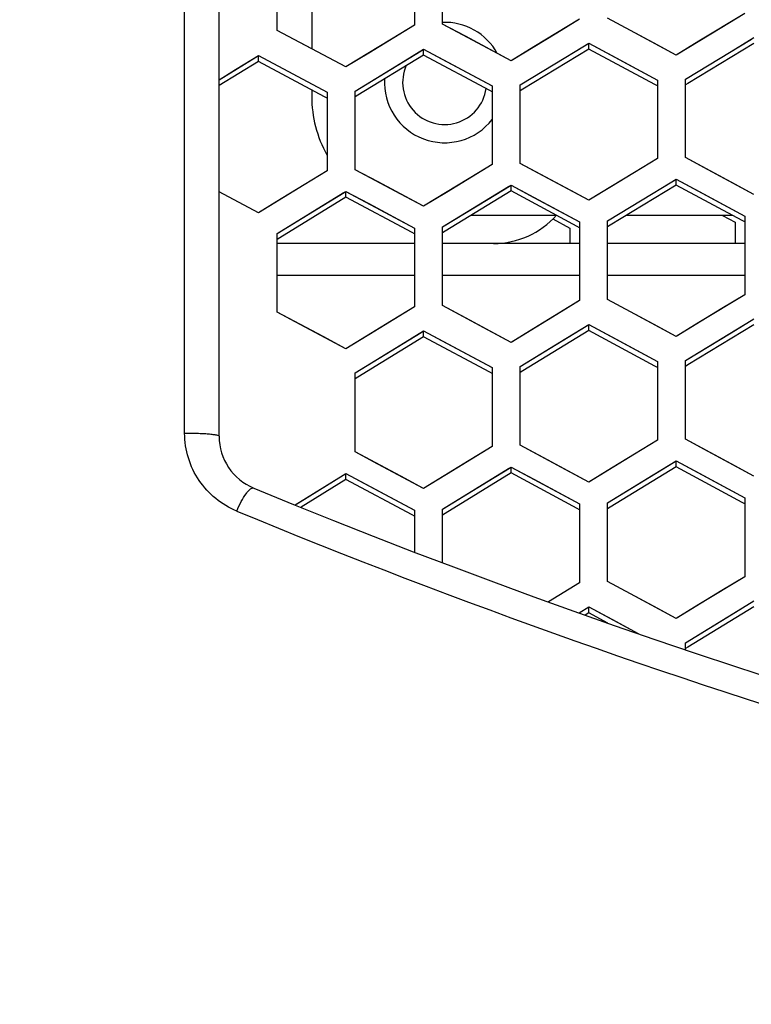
# Model space of a CAD drawing. Header units: millimetres. Extents: x 0 to 420, y 0 to 297.
# Tile 15 of 139: x 99.5 to 104.73, y 94.52 to 101.55. Entities that reach past the tile are written whole.
import ezdxf

# ---------------------------------------------------------------- set-up
doc = ezdxf.new("R2010")
doc.units = ezdxf.units.MM
doc.header["$LTSCALE"] = 23.1
doc.linetypes.add('DASHED', pattern=[0.2, 0.1, -0.1])
doc.layers.get('0').update_dxf_attribs({"linetype": 'CONTINUOUS'})
doc.layers.add('DIM_PILOTEES', color=7, linetype='CONTINUOUS')
doc.layers.add('LAY0001', color=7, linetype='CONTINUOUS')
doc.styles.get("Standard").update_dxf_attribs({"font": 'txt', "width": 0.7})
doc.dimstyles.new('DIMSTYLE_3', dxfattribs={"dimtxt": 2.5, "dimasz": 3.5, "dimexe": 2, "dimexo": 0, "dimtad": 1, "dimdec": 0, "dimlfac": 5, "dimdsep": 46, "dimtxsty": 'Standard', "dimblk": '_FILLED', "dimblk1": '_FILLED', "dimblk2": '_FILLED', "dimcen": 0.09, "dimazin": 2, "dimtp": 0.8, "dimtm": 0.8, "dimtfac": 1, "dimtdec": 0, "dimtofl": 0, "dimtmove": 0, "dimatfit": 3, "dimldrblk": '_FILLED', "dimfxl": 0, "dimtolj": 1, "dimarcsym": 0})
doc.dimstyles.new('DIMSTYLE_7', dxfattribs={"dimtxt": 2.5, "dimasz": 3.5, "dimexe": 2, "dimexo": 0, "dimtad": 1, "dimdsep": 46, "dimtxsty": 'Standard', "dimblk": '_FILLED', "dimblk1": '_FILLED', "dimblk2": '_FILLED', "dimcen": 0.09, "dimazin": 2, "dimtp": 0.3, "dimtm": 0.3, "dimtfac": 1, "dimtmove": 0, "dimatfit": 2, "dimldrblk": '_FILLED', "dimfxl": 0, "dimtolj": 1, "dimarcsym": 0})

# ---------------------------------------------------------------- blocks, each defined once
blk = doc.blocks.new('_FILLED')
at = {"color": 0, "linetype": 'ByBlock'}
blk.add_solid([(0, 0), (-1, 0.1429), (-1, -0.1429)], dxfattribs=at)
blk = doc.blocks.new('*D5')
at = {"layer": 'DIM_PILOTEES', "color": 2, "linetype": 'Continuous'}
for p, q in [((108.7931, 122.8839), (47.2095, 122.8839)), ((49.2095, 122.8839), (49.2095, 76.047)), ((49.2095, 29.2102), (49.2095, 76.047)), ((101.3572, 29.2102), (47.2095, 29.2102))]:
    blk.add_line(p, q, dxfattribs=at)
at = {"layer": 'DIM_PILOTEES', "color": 2, "linetype": 'Continuous', "xscale": 3.5, "yscale": 3.5, "zscale": 3.5}
for p, rotation in [((49.2095, 122.8839), 90.00000000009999), ((49.2095, 29.2102), 270.0000000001)]:
    blk.add_blockref('_FILLED', p, dxfattribs=dict(at, rotation=rotation))
at = {"layer": 'DIM_PILOTEES', "color": 2, "linetype": 'Continuous', "insert": (46.0845, 76.047), "char_height": 2.5, "width": 8.839286, "attachment_point": 2, "rotation": 90, "line_spacing_factor": 0.9}
blk.add_mtext('{\\ftxt;\\W0.0001;\\H0.0001;\\~}{\\ftxt;\\W2.3571428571;\\H2.5; }{\\ftxt;\\W0.0001;\\H0.0001;\\~}', dxfattribs=at)
blk = doc.blocks.new('*D14')
at = {"layer": 'DIM_PILOTEES', "color": 2, "linetype": 'Continuous'}
for p, q in [((120.1827, 77.6871), (177.0028, 120.8628)), ((161.5321, 109.1071), (120.1827, 77.6871)), ((78.8334, 46.267), (120.1827, 77.6871))]:
    blk.add_line(p, q, dxfattribs=at)
at = {"layer": 'DIM_PILOTEES', "color": 2, "linetype": 'Continuous', "xscale": 3.5, "yscale": 3.5, "zscale": 3.5}
for p, rotation in [((161.5321, 109.1071), 37.2300217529), ((78.8334, 46.267), 217.2300217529)]:
    blk.add_blockref('_FILLED', p, dxfattribs=dict(at, rotation=rotation))
at = {"layer": 'DIM_PILOTEES', "color": 2, "linetype": 'Continuous', "insert": (166.7709, 117.0127), "char_height": 2.5, "width": 15.714286, "attachment_point": 1, "rotation": 37.23002, "line_spacing_factor": 0.9}
blk.add_mtext('{\\ftxt;\\W0.0001;\\H0.0001;\\~}{\\ftxt;\\W0.7857142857;\\H2.5; }{\\ftxt;\\W0.0001;\\H0.0001;\\~}{\\ftxt;\\W0.0001;\\H0.0001;\\~}{\\ftxt;\\W1.3333333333;\\H2.5; }{\\ftxt;\\W0.0001;\\H0.0001;\\~}{\\ftxt;\\W0.0001;\\H0.0001;\\~}{\\ftxt;\\W2.0714285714;\\H2.5; }{\\ftxt;\\W0.0001;\\H0.0001;\\~}', dxfattribs=at)

msp = doc.modelspace()

# ---------------------------------------------------------------- linework, layer by layer
at = {"color": 7, "linetype": 'Continuous'}
for p, q in [((100.9225, 98.5772), (100.9225, 113.3226)), ((100.6758, 98.5989), (100.6662, 113.0641)), ((101.5837, 102.1465), (101.5837, 101.346)), ((102.318, 102.0756), (102.318, 101.5149)), ((102.518, 101.5224), (102.518, 102.083)), ((101.338, 101.4771), (101.338, 102.0382)), ((104.678, 101.5972), (104.351, 101.3996)), ((102.318, 101.5149), (101.991, 101.3153)), ((102.8451, 101.3472), (102.518, 101.5224)), ((103.498, 101.5576), (103.171, 101.359)), ((104.0251, 101.3887), (103.698, 101.5646)), ((101.828, 101.2157), (101.338, 101.4771)), ((103.4, 101.2863), (103.5637, 101.3857)), ((103.5637, 101.3439), (103.5637, 101.3857)), ((103.5637, 101.3857), (103.7275, 101.2977)), ((104.188, 101.3011), (104.0251, 101.3887)), ((104.351, 101.3996), (104.188, 101.3011)), ((104.7437, 101.3836), (104.2722, 101.0985)), ((104.58, 101.3264), (104.7437, 101.4253)), ((101.04, 101.1967), (101.2037, 101.2972)), ((101.185, 101.2857), (101.2037, 101.2972)), ((101.2037, 101.2551), (101.2037, 101.2972)), ((101.2037, 101.2972), (101.6937, 101.0359)), ((101.991, 101.3153), (101.828, 101.2157)), ((102.3837, 101.3011), (101.9124, 101.0131)), ((102.22, 101.2431), (102.3837, 101.343)), ((102.3837, 101.3011), (102.3837, 101.343)), ((102.3837, 101.343), (102.5475, 101.2554)), ((102.8563, 101.0481), (102.3837, 101.3011)), ((103.008, 101.2599), (102.8451, 101.3472)), ((103.171, 101.359), (103.008, 101.2599)), ((103.5637, 101.3439), (103.0923, 101.0574)), ((104.0363, 101.0899), (103.5637, 101.3439)), ((103.7275, 101.2977), (104.0537, 101.1223)), ((104.2537, 101.129), (104.58, 101.3264)), ((101.2037, 101.2551), (100.9225, 101.0825)), ((101.6763, 101.0032), (101.2037, 101.2551)), ((101.8937, 101.0437), (102.22, 101.2431)), ((102.5475, 101.2554), (102.8737, 101.0806)), ((103.0737, 101.0879), (103.4, 101.2863)), ((100.9225, 101.1246), (101.04, 101.1967)), ((102.8737, 101.0806), (102.8737, 100.5194)), ((103.0737, 100.5268), (103.0737, 101.0879)), ((104.0537, 101.0805), (104.0363, 101.0899)), ((104.0537, 101.0805), (104.0363, 101.0899)), ((104.0537, 101.1223), (104.0537, 100.5615)), ((104.2537, 100.5684), (104.2537, 101.129)), ((104.2722, 101.0985), (104.2537, 101.0873)), ((101.5837, 101.0526), (101.5837, 101.0044)), ((101.6937, 101.0359), (101.6937, 100.4741)), ((101.8937, 100.482), (101.8937, 101.0437)), ((101.9124, 101.0131), (101.8937, 101.0017)), ((102.8737, 101.0388), (102.8563, 101.0481)), ((102.8737, 101.0388), (102.8563, 101.0481)), ((103.0923, 101.0574), (103.0737, 101.0461)), ((101.6937, 100.9939), (101.6763, 101.0032)), ((101.6937, 100.9939), (101.6763, 101.0032)), ((102.8737, 100.5194), (102.5467, 100.3197)), ((103.4008, 100.3513), (103.0737, 100.5268)), ((104.0537, 100.5615), (103.7267, 100.3629)), ((104.5808, 100.3921), (104.2537, 100.5684)), ((101.6937, 100.4741), (101.3667, 100.2733)), ((102.2208, 100.3072), (101.8937, 100.482)), ((104.0243, 100.3147), (104.188, 100.414)), ((104.188, 100.3722), (104.188, 100.414)), ((104.188, 100.414), (104.3518, 100.3258)), ((104.7437, 100.3043), (104.5808, 100.3921)), ((101.2037, 100.1732), (100.9225, 100.3229)), ((101.6643, 100.2266), (101.828, 100.327)), ((101.828, 100.285), (101.828, 100.327)), ((101.828, 100.327), (101.9918, 100.2396)), ((102.3837, 100.2201), (102.2208, 100.3072)), ((102.5467, 100.3197), (102.3837, 100.2201)), ((103.008, 100.3302), (102.5367, 100.0423)), ((102.8443, 100.2722), (103.008, 100.3721)), ((102.9894, 100.3608), (103.008, 100.3721)), ((103.008, 100.3302), (103.008, 100.3721)), ((103.008, 100.3721), (103.1718, 100.2843)), ((103.4806, 100.0767), (103.008, 100.3302)), ((103.5637, 100.2638), (103.4008, 100.3513)), ((103.7267, 100.3629), (103.5637, 100.2638)), ((103.698, 100.1163), (104.0243, 100.3147)), ((104.188, 100.3722), (103.7166, 100.0858)), ((104.6606, 100.1177), (104.188, 100.3722)), ((104.3518, 100.3258), (104.678, 100.15)), ((101.3667, 100.2733), (101.2037, 100.1732)), ((101.828, 100.285), (101.3568, 99.9956)), ((102.3005, 100.0325), (101.828, 100.285)), ((101.9918, 100.2396), (102.318, 100.0652)), ((102.518, 100.0729), (102.8443, 100.2722)), ((103.1718, 100.2843), (103.498, 100.1092)), ((101.338, 100.0262), (101.6643, 100.2266)), ((103.3358, 100.1544), (102.7201, 100.1544)), ((103.3078, 100.1301), (103.4294, 100.0648)), ((103.3078, 100.1301), (103.4294, 100.0648)), ((103.498, 100.1092), (103.498, 99.5474)), ((103.698, 99.5546), (103.698, 100.1163)), ((104.5924, 100.1544), (103.8294, 100.1544)), ((104.5195, 100.1544), (104.6094, 100.106)), ((104.5195, 100.1544), (104.6094, 100.106)), ((104.6094, 100.106), (104.6094, 99.9544)), ((104.678, 100.1082), (104.6606, 100.1177)), ((104.678, 100.15), (104.678, 99.5887)), ((101.338, 99.4634), (101.338, 100.0262)), ((102.318, 100.0232), (102.3005, 100.0325)), ((102.318, 100.0232), (102.3005, 100.0325)), ((102.318, 100.0652), (102.318, 99.5029)), ((102.518, 99.5107), (102.518, 100.0729)), ((102.5367, 100.0423), (102.518, 100.0309)), ((102.5367, 100.0423), (102.518, 100.0309)), ((103.4294, 100.0648), (103.4294, 99.9544)), ((103.498, 100.0673), (103.4806, 100.0767)), ((103.498, 100.0673), (103.4806, 100.0767)), ((103.7166, 100.0858), (103.698, 100.0745)), ((101.3568, 99.9956), (101.338, 99.984)), ((101.3568, 99.9956), (101.338, 99.984)), ((102.318, 99.9544), (101.338, 99.9544)), ((103.498, 99.9544), (102.518, 99.9544)), ((104.678, 99.9544), (103.698, 99.9544)), ((100.6758, 98.5989), (100.6748, 99.8711)), ((102.318, 99.7265), (101.338, 99.7265)), ((103.498, 99.7265), (102.518, 99.7265)), ((104.678, 99.7265), (103.698, 99.7265)), ((103.498, 99.5474), (103.171, 99.3478)), ((104.0251, 99.3787), (103.698, 99.5546)), ((104.678, 99.5887), (104.351, 99.3901)), ((101.6651, 99.289), (101.338, 99.4634)), ((102.318, 99.5029), (101.991, 99.3022)), ((102.8451, 99.3355), (102.518, 99.5107)), ((104.58, 99.3169), (104.7437, 99.4163)), ((102.22, 99.2301), (102.3837, 99.3306)), ((102.365, 99.3191), (102.3837, 99.3306)), ((102.3837, 99.2885), (102.3837, 99.3306)), ((102.3837, 99.3306), (102.5475, 99.2429)), ((103.008, 99.2482), (102.8451, 99.3355)), ((103.171, 99.3478), (103.008, 99.2482)), ((103.5637, 99.3331), (103.0924, 99.0452)), ((103.4, 99.2752), (103.5637, 99.3751)), ((103.5451, 99.3637), (103.5637, 99.3751)), ((103.5637, 99.3331), (103.5637, 99.3751)), ((103.5637, 99.3751), (103.7275, 99.2871)), ((104.0362, 99.0791), (103.5637, 99.3331)), ((104.188, 99.291), (104.0251, 99.3787)), ((104.351, 99.3901), (104.188, 99.291)), ((104.7437, 99.3745), (104.2723, 99.088)), ((101.828, 99.202), (101.6651, 99.289)), ((101.991, 99.3022), (101.828, 99.202)), ((102.3837, 99.2885), (101.9125, 98.9991)), ((102.8562, 99.0355), (102.3837, 99.2885)), ((103.0737, 99.0758), (103.4, 99.2752)), ((103.7275, 99.2871), (104.0537, 99.1116)), ((104.2537, 99.1186), (104.58, 99.3169)), ((101.8937, 99.0296), (102.22, 99.2301)), ((102.5475, 99.2429), (102.8737, 99.0682)), ((104.0537, 99.1116), (104.0537, 98.5492)), ((104.2537, 98.5563), (104.2537, 99.1186)), ((102.8737, 99.0682), (102.8737, 98.5053)), ((103.0737, 98.513), (103.0737, 99.0758)), ((103.0924, 99.0452), (103.0737, 99.0337)), ((104.0537, 99.0696), (104.0362, 99.0791)), ((104.0537, 99.0696), (104.0362, 99.0791)), ((104.2723, 99.088), (104.2537, 99.0767)), ((104.2723, 99.088), (104.2537, 99.0767)), ((101.8937, 98.4663), (101.8937, 99.0296)), ((101.9125, 98.9991), (101.8937, 98.9875)), ((102.8737, 99.0261), (102.8562, 99.0355)), ((102.8737, 99.0261), (102.8562, 99.0355)), ((104.0537, 98.5492), (103.7267, 98.3495)), ((104.5808, 98.38), (104.2537, 98.5563)), ((102.8737, 98.5053), (102.5467, 98.3046)), ((103.4008, 98.3374), (103.0737, 98.513)), ((102.2208, 98.2916), (101.8937, 98.4663)), ((102.8443, 98.2574), (103.008, 98.3578)), ((102.9893, 98.3463), (103.008, 98.3578)), ((103.008, 98.3157), (103.008, 98.3578)), ((103.008, 98.3578), (103.1717, 98.27)), ((103.5637, 98.2499), (103.4008, 98.3374)), ((103.7267, 98.3495), (103.5637, 98.2499)), ((104.188, 98.3595), (103.7167, 98.0716)), ((104.0243, 98.3016), (104.188, 98.4014)), ((104.188, 98.3595), (104.188, 98.4014)), ((104.188, 98.4014), (104.3517, 98.3132)), ((104.6605, 98.1048), (104.188, 98.3595)), ((104.7437, 98.2921), (104.5808, 98.38)), ((101.501, 98.109), (101.8091, 98.2992)), ((101.828, 98.2686), (101.5081, 98.0711)), ((101.8091, 98.2992), (101.828, 98.3108)), ((101.8091, 98.2992), (101.828, 98.3108)), ((101.828, 98.2686), (101.828, 98.3108)), ((101.828, 98.3108), (101.9917, 98.2234)), ((102.3005, 98.0161), (101.828, 98.2686)), ((102.3837, 98.2044), (102.2208, 98.2916)), ((102.5467, 98.3046), (102.3837, 98.2044)), ((103.008, 98.3157), (102.5368, 98.0264)), ((103.4805, 98.0621), (103.008, 98.3157)), ((103.1717, 98.27), (103.498, 98.0948)), ((103.698, 98.1022), (104.0243, 98.3016)), ((104.3517, 98.3132), (104.678, 98.1373)), ((101.9917, 98.2234), (102.318, 98.0489)), ((102.518, 98.057), (102.8443, 98.2574)), ((104.678, 98.1373), (104.678, 97.5743)), ((101.4666, 98.0878), (101.501, 98.109)), ((102.518, 97.6751), (102.518, 98.057)), ((103.498, 98.0527), (103.4805, 98.0621)), ((103.498, 98.0948), (103.498, 97.5314)), ((103.698, 97.5389), (103.698, 98.1022)), ((103.7167, 98.0716), (103.698, 98.0602)), ((103.7167, 98.0716), (103.698, 98.0602)), ((104.678, 98.0954), (104.6605, 98.1048)), ((104.678, 98.0954), (104.6605, 98.1048)), ((102.318, 98.0068), (102.3005, 98.0161)), ((102.318, 98.0068), (102.3005, 98.0161)), ((102.318, 98.0489), (102.318, 97.7517)), ((102.5368, 98.0264), (102.518, 98.0148)), ((104.678, 97.5743), (104.351, 97.3748)), ((103.498, 97.5314), (103.2756, 97.395)), ((104.025, 97.3629), (103.698, 97.5389)), ((103.4938, 97.3158), (103.5637, 97.3586)), ((103.5449, 97.3471), (103.5637, 97.3586)), ((103.5637, 97.3165), (103.5637, 97.3586)), ((103.5637, 97.3586), (103.7274, 97.2706)), ((104.188, 97.2752), (104.025, 97.3629)), ((104.351, 97.3748), (104.188, 97.2752)), ((104.7437, 97.3596), (104.2724, 97.0717)), ((104.58, 97.3017), (104.7437, 97.4015)), ((103.5637, 97.3165), (103.537, 97.3001)), ((103.5637, 97.3165), (103.537, 97.3001)), ((103.7007, 97.2429), (103.5637, 97.3165)), ((103.7007, 97.2429), (103.5637, 97.3165)), ((104.2537, 97.1023), (104.58, 97.3017)), ((103.7274, 97.2706), (103.917, 97.1686)), ((104.2537, 97.053), (104.2537, 97.1023)), ((104.2724, 97.0717), (104.2537, 97.0603)), ((104.2724, 97.0717), (104.2537, 97.0603))]:
    msp.add_line(p, q, dxfattribs=at)
msp.add_lwpolyline([(100.6748, 99.8711), (100.669, 108.3925), (100.6683, 109.5794), (100.6676, 110.7547), (100.6669, 111.916), (100.6662, 113.0641)], dxfattribs=at)
at = {"color": 2, "linetype": 'DASHED'}
msp.add_circle((120.1827, 77.6871), 51.9325, dxfattribs=at)
at = {"color": 7, "linetype": 'Continuous'}
for centre, radius, start, end in [((102.5337, 101.1044), 0.43, 29.02443, 92.18145), ((102.5337, 101.1044), 0.3, 155.94678, 351.86844), ((102.5337, 101.1044), 0.43, 176.39382, 322.27472), ((102.4337, 101.0044), 0.85, 180, 209.30179), ((102.8837, 100.5544), 0.6, 270, 318.39779), ((101.3225, 98.5772), 0.4, 180, 247.55139), ((120.0837, 143.9859), 49.5319, 247.55139, 292.44861), ((120.109, 144.1387), 49.881, 247.53435, 253.47888)]:
    msp.add_arc(centre, radius, start, end, dxfattribs=at)
for points, knots in [([(100.6758, 98.5989), (100.7056, 98.5997), (100.7497, 98.5997), (100.8065, 98.5977), (100.8443, 98.5951), (100.8756, 98.5919), (100.9001, 98.5876), (100.9141, 98.5842), (100.9225, 98.5795), (100.9225, 98.5772)], [0, 0, 0, 0, 0.357957, 0.528563, 0.682058, 0.810841, 0.908705, 0.971499, 1, 1, 1, 1]), ([(101.048, 98.0432), (100.9941, 98.0655), (100.8919, 98.1263), (100.7716, 98.258), (100.6938, 98.42), (100.6758, 98.5393), (100.6758, 98.5989)], [0, 0, 0, 0, 0.247733, 0.496408, 0.747027, 1, 1, 1, 1]), ([(101.048, 98.0432), (101.0577, 98.0666), (101.0779, 98.1093), (101.1065, 98.1571), (101.1302, 98.1862), (101.1461, 98.202), (101.1623, 98.2106), (101.1697, 98.2075)], [0, 0, 0, 0, 0.359881, 0.668238, 0.790002, 0.885522, 1, 1, 1, 1])]:
    msp.add_open_spline(points, degree=3, knots=knots, dxfattribs=at)
at = {"layer": 'LAY0001', "color": 7, "linetype": 'Continuous'}
for p, q in [((102.318, 102.0756), (102.318, 101.5149)), ((102.518, 101.5224), (102.518, 102.083)), ((101.338, 101.4771), (101.338, 102.0382)), ((104.678, 101.5972), (104.5143, 101.4984)), ((102.318, 101.5149), (102.1543, 101.415)), ((102.6818, 101.4347), (102.518, 101.5224)), ((103.498, 101.5576), (103.3343, 101.4583)), ((103.8618, 101.4765), (103.698, 101.5646)), ((101.6651, 101.3026), (101.338, 101.4771)), ((103.008, 101.2599), (102.6818, 101.4347)), ((103.3343, 101.4583), (103.008, 101.2599)), ((104.188, 101.3011), (103.8618, 101.4765)), ((104.5143, 101.4984), (104.188, 101.3011)), ((102.1543, 101.415), (101.828, 101.2157)), ((103.0737, 101.0879), (103.5452, 101.3744)), ((103.5452, 101.3744), (103.5637, 101.3857)), ((103.5637, 101.3857), (104.0537, 101.1223)), ((104.2537, 101.129), (104.7253, 101.4141)), ((101.185, 101.2857), (101.2037, 101.2972)), ((101.185, 101.2857), (101.2037, 101.2972)), ((101.2037, 101.2972), (101.6937, 101.0359)), ((101.828, 101.2157), (101.6651, 101.3026)), ((101.8937, 101.0437), (102.3651, 101.3316)), ((102.3651, 101.3316), (102.3837, 101.343)), ((102.3837, 101.343), (102.8737, 101.0806)), ((100.9225, 101.1246), (101.185, 101.2857)), ((102.8737, 101.0806), (102.8737, 100.5194)), ((103.0737, 100.5268), (103.0737, 101.0879)), ((104.0537, 101.1223), (104.0537, 100.5615)), ((104.2537, 100.5684), (104.2537, 101.129)), ((101.6937, 101.0359), (101.6937, 100.4741)), ((101.8937, 100.482), (101.8937, 101.0437)), ((102.8737, 100.5194), (102.71, 100.4195)), ((103.2375, 100.4389), (103.0737, 100.5268)), ((104.0537, 100.5615), (103.89, 100.4621)), ((104.4175, 100.4802), (104.2537, 100.5684)), ((101.6937, 100.4741), (101.53, 100.3737)), ((102.0575, 100.3945), (101.8937, 100.482)), ((103.89, 100.4621), (103.5637, 100.2638)), ((104.7437, 100.3043), (104.4175, 100.4802)), ((102.3837, 100.2201), (102.0575, 100.3945)), ((102.71, 100.4195), (102.3837, 100.2201)), ((103.5637, 100.2638), (103.2375, 100.4389)), ((103.698, 100.1163), (104.1695, 100.4028)), ((104.1695, 100.4028), (104.188, 100.414)), ((104.188, 100.414), (104.678, 100.15)), ((101.2037, 100.1732), (100.9225, 100.3229)), ((101.53, 100.3737), (101.2037, 100.1732)), ((101.338, 100.0262), (101.8093, 100.3155)), ((101.8093, 100.3155), (101.828, 100.327)), ((101.828, 100.327), (102.318, 100.0652)), ((102.518, 100.0729), (102.9894, 100.3608)), ((102.9894, 100.3608), (103.008, 100.3721)), ((102.9894, 100.3608), (103.008, 100.3721)), ((103.008, 100.3721), (103.498, 100.1092)), ((103.498, 100.1092), (103.498, 99.5474)), ((103.698, 99.5546), (103.698, 100.1163)), ((104.678, 100.15), (104.678, 99.5887)), ((101.338, 99.4634), (101.338, 100.0262)), ((102.318, 100.0652), (102.318, 99.5029)), ((102.518, 99.5107), (102.518, 100.0729)), ((103.498, 99.5474), (103.3343, 99.4475)), ((103.8617, 99.4666), (103.698, 99.5546)), ((104.678, 99.5887), (104.5143, 99.4893)), ((101.5018, 99.3761), (101.338, 99.4634)), ((102.318, 99.5029), (102.1543, 99.4025)), ((102.6818, 99.423), (102.518, 99.5107)), ((104.188, 99.291), (103.8617, 99.4666)), ((104.5143, 99.4893), (104.188, 99.291)), ((102.1543, 99.4025), (101.828, 99.202)), ((103.008, 99.2482), (102.6818, 99.423)), ((103.3343, 99.4475), (103.008, 99.2482)), ((104.2537, 99.1186), (104.7252, 99.4051)), ((101.828, 99.202), (101.5018, 99.3761)), ((102.365, 99.3191), (102.3837, 99.3306)), ((102.365, 99.3191), (102.3837, 99.3306)), ((102.3837, 99.3306), (102.8737, 99.0682)), ((103.0737, 99.0758), (103.5451, 99.3637)), ((103.5451, 99.3637), (103.5637, 99.3751)), ((103.5451, 99.3637), (103.5637, 99.3751)), ((103.5637, 99.3751), (104.0537, 99.1116)), ((101.8937, 99.0296), (102.365, 99.3191)), ((104.0537, 99.1116), (104.0537, 98.5492)), ((104.2537, 98.5563), (104.2537, 99.1186)), ((102.8737, 99.0682), (102.8737, 98.5053)), ((103.0737, 98.513), (103.0737, 99.0758)), ((101.8937, 98.4663), (101.8937, 99.0296)), ((104.0537, 98.5492), (103.89, 98.4493)), ((104.4174, 98.4681), (104.2537, 98.5563)), ((102.8737, 98.5053), (102.71, 98.4049)), ((103.2374, 98.4251), (103.0737, 98.513)), ((102.0574, 98.3789), (101.8937, 98.4663)), ((103.5637, 98.2499), (103.2374, 98.4251)), ((103.89, 98.4493), (103.5637, 98.2499)), ((104.7437, 98.2921), (104.4174, 98.4681)), ((102.3837, 98.2044), (102.0574, 98.3789)), ((102.71, 98.4049), (102.3837, 98.2044)), ((102.518, 98.057), (102.9893, 98.3463)), ((102.9893, 98.3463), (103.008, 98.3578)), ((102.9893, 98.3463), (103.008, 98.3578)), ((103.008, 98.3578), (103.498, 98.0948)), ((103.698, 98.1022), (104.1694, 98.3901)), ((104.1694, 98.3901), (104.188, 98.4014)), ((104.188, 98.4014), (104.678, 98.1373)), ((101.4666, 98.0878), (101.8091, 98.2992)), ((101.8091, 98.2992), (101.828, 98.3108)), ((101.8091, 98.2992), (101.828, 98.3108)), ((101.828, 98.3108), (102.318, 98.0489)), ((104.678, 98.1373), (104.678, 97.5743)), ((102.518, 97.6751), (102.518, 98.057)), ((103.498, 98.0948), (103.498, 97.5314)), ((103.698, 97.5389), (103.698, 98.1022)), ((102.318, 98.0489), (102.318, 97.7517)), ((104.678, 97.5743), (104.5143, 97.4745)), ((103.498, 97.5314), (103.2756, 97.395)), ((103.8617, 97.4508), (103.698, 97.5389)), ((104.188, 97.2752), (103.8617, 97.4508)), ((104.5143, 97.4745), (104.188, 97.2752)), ((103.4938, 97.3158), (103.5637, 97.3586)), ((103.5449, 97.3471), (103.5637, 97.3586)), ((103.5637, 97.3586), (103.917, 97.1686)), ((104.2537, 97.1023), (104.7251, 97.3902)), ((104.2537, 97.053), (104.2537, 97.1023))]:
    msp.add_line(p, q, dxfattribs=at)

# ---------------------------------------------------------------- dimensions: what is measured, and where the dimension line sits
at = {"layer": 'DIM_PILOTEES', "color": 2, "linetype": 'Continuous'}
dim = msp.add_diameter_dim_2p(p1=(161.5321, 109.1071), p2=(78.8334, 46.267), text='{\\ftxt;\\W0.0001;\\H0.0001;\\~}{\\ftxt;\\W0.7857142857;\\H2.5; }{\\ftxt;\\W0.0001;\\H0.0001;\\~}{\\ftxt;\\W0.0001;\\H0.0001;\\~}{\\ftxt;\\W1.3333333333;\\H2.5; }{\\ftxt;\\W0.0001;\\H0.0001;\\~}{\\ftxt;\\W0.0001;\\H0.0001;\\~}{\\ftxt;\\W2.0714285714;\\H2.5; }{\\ftxt;\\W0.0001;\\H0.0001;\\~}', dimstyle='DIMSTYLE_7', override={"dimpost": '<>'}, dxfattribs=at)
dim.commit()
dim.dimension.update_dxf_attribs({"geometry": '*D14', "text_midpoint": (172.5015, 118.2274), "dimtype": 163})
dim = msp.add_linear_dim(base=(49.2095, 122.8839), p1=(101.3572, 29.2102), p2=(108.7931, 122.8839), angle=90, text='{\\ftxt;\\W0.0001;\\H0.0001;\\~}{\\ftxt;\\W2.3571428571;\\H2.5; }{\\ftxt;\\W0.0001;\\H0.0001;\\~}', dimstyle='DIMSTYLE_3', dxfattribs=at)
dim.commit()
dim.dimension.update_dxf_attribs({"geometry": '*D5', "text_midpoint": (49.2095, 75.6899), "dimtype": 160})

doc.saveas('drawing.dxf')
